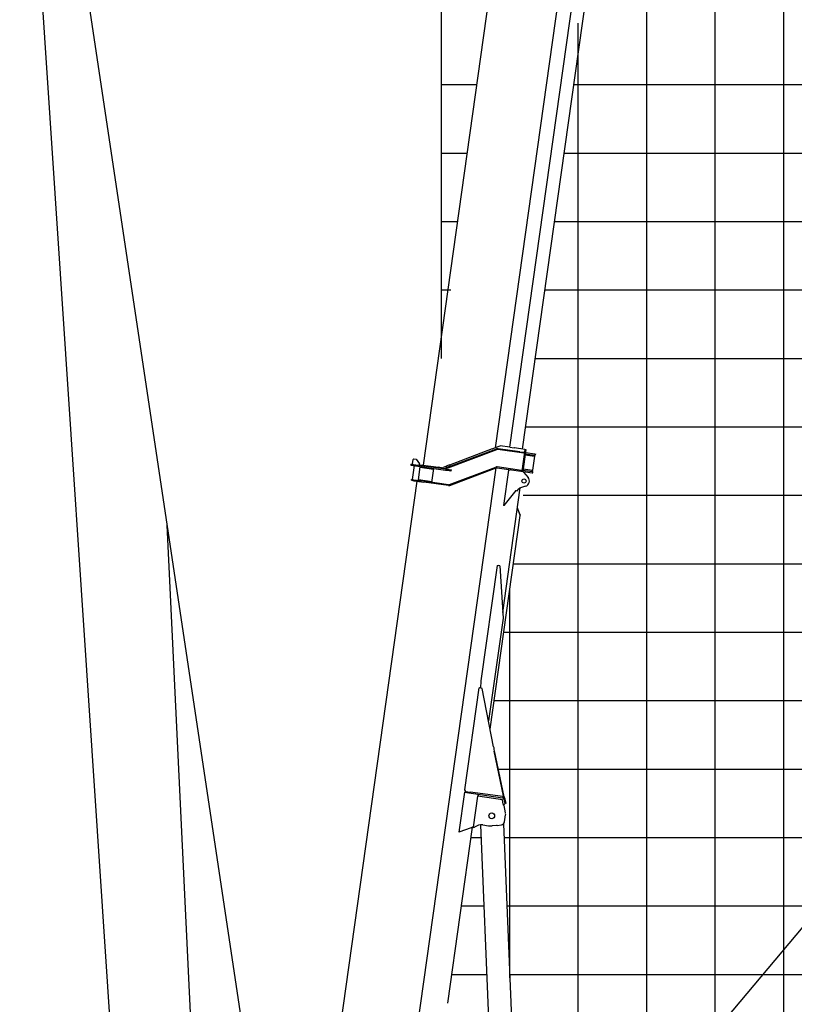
# Model space of a CAD drawing. Extents: x -441179 to 62702, y -334860 to 51651.
# Tile 29 of 68: x -249980 to -238668, y -91663 to -77278. Entities that reach past the tile are written whole.
import ezdxf

# ---------------------------------------------------------------- set-up
doc = ezdxf.new("R2010")
doc.units = 0
doc.layers.get('0').update_dxf_attribs({"linetype": 'CONTINUOUS'})

msp = doc.modelspace()

# ---------------------------------------------------------------- linework, layer by layer
at = {"color": 252, "linetype": 'Continuous'}
for p, q in [((-238822.297051, -98976.151806), (-238822.297051, -64053.715621)), ((-239822.297051, -98976.151806), (-239822.297051, -66610.302851)), ((-240822.297051, -97056.40216), (-240822.297051, -69804.833451)), ((-241822.297051, -96767.571185), (-241822.297051, -77329.752861)), ((-243822.297051, -78226.299673), (-243303.485394, -78226.299673)), ((-241888.717208, -78226.299673), (-226822.297051, -78226.299673)), ((-243822.297051, -79226.299673), (-243444.026229, -79226.299673)), ((-242029.258042, -79226.299673), (-128822.297051, -79226.299673)), ((-243822.297051, -80226.299673), (-243584.567064, -80226.299673)), ((-242169.798877, -80226.299673), (-128822.297051, -80226.299673)), ((-242450.880547, -82226.299673), (-128822.297051, -82226.299673)), ((-242591.421381, -83226.299673), (-128822.297051, -83226.299673)), ((-242628.237615, -84226.299673), (-128822.297051, -84226.299673)), ((-242768.77845, -85226.299673), (-128822.297051, -85226.299673)), ((-242822.297051, -91274.341955), (-242822.297051, -85607.104309)), ((-242909.319285, -86226.299673), (-128822.297051, -86226.299673)), ((-243049.860119, -87226.299673), (-128822.297051, -87226.299673)), ((-242994.597994, -88226.299673), (-128822.297051, -88226.299673)), ((-243388.214563, -89226.299673), (-243238.410872, -89226.299673)), ((-242908.12902, -89226.299673), (-128822.297051, -89226.299673)), ((-243528.755398, -90226.299673), (-243196.501597, -90226.299673)), ((-242866.219744, -90226.299673), (-128822.297051, -90226.299673))]:
    msp.add_line(p, q, dxfattribs=at)
at = {"color": 151, "linetype": 'Continuous'}
for p, q in [((-249744.566857, -71895.347022), (-246014.157288, -96755.171282)), ((-249979.7539, -72037.867969), (-248479.734066, -94682.771869)), ((-224656.150535, -73980.059594), (-242203.098286, -94891.697699)), ((-242882.885168, -83618.802536), (-242882.82595, -83618.810859)), ((-247828.770401, -84662.407136), (-247256.887098, -96755.171282))]:
    msp.add_line(p, q, dxfattribs=at)
at = {"color": 14, "linetype": 'Continuous'}
for p, q in [((-243822.297051, -82226.799005), (-243822.297051, -72226.299673)), ((-243822.297051, -81226.299673), (-243681.68604, -81226.299673)), ((-242310.339712, -81226.299673), (-128822.297051, -81226.299673)), ((-243669.296233, -91226.299673), (-243154.592321, -91226.299673)), ((-242824.310468, -91226.299673), (-128822.297051, -91226.299673))]:
    msp.add_line(p, q, dxfattribs=at)
at = {"color": 130, "linetype": 'Continuous'}
for p, q in [((-243033.587958, -83530.698735), (-241748.779765, -74388.813422)), ((-242822.640734, -83524.267755), (-241540.160395, -74398.945976)), ((-242636.965471, -83550.362711), (-241356.572728, -74439.894954)), ((-244084.871097, -83786.14784), (-242793.901234, -74600.419967)), ((-242884.433413, -83963.94551), (-242883.974067, -83964.010067))]:
    msp.add_line(p, q, dxfattribs=at)
at = {"color": 10, "linetype": 'Continuous'}
for p, q in [((-243781.044919, -83835.260331), (-243014.684908, -83547.880025)), ((-243763.333499, -83841.435278), (-243010.471474, -83559.115322)), ((-243080.010524, -83548.686444), (-243702.396065, -83785.588453)), ((-243081.034382, -83548.54255), (-243057.578969, -83539.721547)), ((-243080.010524, -83548.686444), (-243081.034382, -83548.54255)), ((-243057.578969, -83539.721547), (-242976.549402, -83509.247028)), ((-242616.270292, -83610.830896), (-242995.78641, -83557.493384)), ((-242675.595094, -83590.375913), (-242994.09224, -83545.614058)), ((-242976.549402, -83509.247028), (-242963.754509, -83504.435507)), ((-242821.617451, -83524.411568), (-242961.774468, -83504.713784)), ((-242821.617451, -83524.411568), (-242758.290818, -83533.311546)), ((-242753.014313, -83534.05311), (-242758.290818, -83533.311546)), ((-242603.746375, -83555.031351), (-242753.014313, -83534.05311)), ((-242603.746375, -83555.031351), (-242648.699353, -83874.888412)), ((-242587.635188, -83557.29563), (-242632.588167, -83877.152692)), ((-242603.746375, -83555.031351), (-242587.635188, -83557.29563)), ((-244238.213752, -83706.026431), (-244246.007582, -83761.482414)), ((-244224.661003, -83695.81372), (-244238.213752, -83706.026431)), ((-244224.661003, -83695.81372), (-244191.981682, -83700.406499)), ((-244191.981682, -83700.406499), (-244140.915984, -83768.172969)), ((-244191.979265, -83700.406839), (-244190.001621, -83700.684779)), ((-242675.595094, -83590.375913), (-242648.455787, -83594.190093)), ((-242648.455787, -83594.190093), (-242618.628081, -83598.382104)), ((-242615.992016, -83608.850855), (-242618.628081, -83598.382104)), ((-242616.270292, -83610.830896), (-242615.992016, -83608.850855)), ((-242598.770055, -83636.524325), (-242597.609895, -83637.689568)), ((-242597.609895, -83637.689568), (-242463.292707, -83656.566618)), ((-242596.5423, -83620.673025), (-242460.341761, -83639.814762)), ((-242593.897978, -83601.857694), (-242588.297497, -83602.64479)), ((-242588.297497, -83602.64479), (-242457.697439, -83620.999431)), ((-242487.767713, -83861.151097), (-242459.09809, -83657.156133)), ((-242459.09809, -83657.156133), (-242473.566276, -83637.956178)), ((-242463.292707, -83656.566618), (-242459.09809, -83657.156133)), ((-242451.780874, -83641.017916), (-242460.341761, -83639.814762)), ((-242449.136551, -83622.202585), (-242451.780874, -83641.017916)), ((-244779.336658, -96329.567891), (-243022.046908, -83825.801611)), ((-244262.778289, -83787.399889), (-244233.070247, -83791.575082)), ((-244260.551553, -83771.555838), (-244230.843511, -83775.731031)), ((-244220.196287, -83793.3844), (-244248.86591, -83997.379364)), ((-244246.007582, -83761.482414), (-244235.794851, -83775.035165)), ((-244233.070247, -83791.575082), (-243759.323923, -83858.155786)), ((-244230.843511, -83775.731031), (-243757.097187, -83842.311735)), ((-244156.369992, -84000.280542), (-244129.927102, -83812.129609)), ((-244143.699446, -83787.978331), (-244140.915984, -83768.172969)), ((-244130.622968, -83817.080949), (-243934.549415, -83844.63729)), ((-244126.865364, -83790.344207), (-244125.473633, -83780.441526)), ((-244125.473633, -83780.441526), (-243864.042625, -83817.183258)), ((-243961.68817, -84037.739564), (-243933.018547, -83833.744599)), ((-243819.337924, -83823.466094), (-243864.042625, -83817.183258)), ((-243749.130326, -83803.37728), (-243794.592155, -83820.681762)), ((-243759.323923, -83858.155786), (-243739.33966, -83860.964391)), ((-243757.097187, -83842.311735), (-243737.112924, -83845.12034)), ((-243703.56381, -83782.380797), (-243750.547863, -83799.482433)), ((-243750.547863, -83799.482433), (-243743.023464, -83820.155879)), ((-243696.039388, -83803.054227), (-243743.023464, -83820.155879)), ((-243739.33966, -83860.964391), (-243682.48023, -83868.955463)), ((-243737.112924, -83845.12034), (-243680.253494, -83853.111411)), ((-243703.56381, -83782.380797), (-243696.039388, -83803.054227)), ((-243700.98284, -84070.636847), (-243027.016081, -83814.841003)), ((-243696.724023, -84081.856327), (-243022.758473, -83826.060313)), ((-243007.937474, -83824.400787), (-242626.987686, -83877.939788)), ((-242712.615105, -83853.786981), (-243006.267297, -83812.516857)), ((-242843.022575, -83859.695511), (-242915.531855, -84375.625843)), ((-242828.167638, -83861.783236), (-242843.022575, -83859.695511)), ((-242823.650636, -83858.379431), (-242828.167638, -83861.783236)), ((-242823.650636, -83858.379431), (-242814.614909, -83851.570522)), ((-242685.475799, -83857.601162), (-242712.615105, -83853.786981)), ((-242651.620296, -83862.359243), (-242685.475799, -83857.601162)), ((-242657.31827, -83873.677103), (-242651.898742, -83864.340492)), ((-242651.898742, -83864.340492), (-242651.620296, -83862.359243)), ((-242629.943845, -83858.337361), (-242493.743305, -83877.479098)), ((-242627.71609, -83842.486061), (-242626.279518, -83841.684533)), ((-242626.279518, -83841.684533), (-242491.96233, -83860.561582)), ((-242487.767713, -83861.151097), (-242506.96782, -83875.620514)), ((-242491.96233, -83860.561582), (-242487.767713, -83861.151097)), ((-244260.43877, -84007.871583), (-244258.76859, -83995.987633)), ((-244260.43877, -84007.871583), (-244221.818058, -84013.29937)), ((-244258.76859, -83995.987633), (-244110.22838, -84016.863598)), ((-244155.674126, -83995.329202), (-243959.600573, -84022.885542)), ((-242631.41561, -83877.317484), (-242623.483271, -83886.510195)), ((-242626.987686, -83877.939788), (-242496.387628, -83896.294429)), ((-242623.483097, -83886.511144), (-242555.250368, -83965.595624)), ((-242496.387628, -83896.294429), (-242487.82674, -83897.497584)), ((-242493.743305, -83877.479098), (-242485.182418, -83878.682253)), ((-242487.82674, -83897.497584), (-242485.182418, -83878.682253)), ((-246032.792351, -97215.201299), (-244173.269046, -84020.122489)), ((-244221.818058, -84013.29937), (-244078.229188, -84033.47947)), ((-243715.802628, -84072.296523), (-244110.22838, -84016.863598)), ((-243717.472808, -84084.180472), (-244078.229188, -84033.47947)), ((-242926.526113, -85941.21565), (-242670.162811, -84117.095969)), ((-242713.27609, -84161.420296), (-242690.609488, -84132.527949)), ((-242593.641413, -84094.718463), (-242665.13299, -84115.349791)), ((-242905.62858, -84377.017658), (-242730.913107, -84154.163324)), ((-242738.712435, -84164.267828), (-242731.317956, -84154.818329)), ((-242731.317956, -84154.818329), (-242730.846304, -84154.214317)), ((-242729.743755, -84156.050381), (-242731.317956, -84154.818329)), ((-242729.743755, -84156.050381), (-242729.257262, -84155.428435)), ((-242729.743755, -84156.050381), (-242723.442443, -84160.979221)), ((-242723.442443, -84160.979221), (-242722.897855, -84160.28377)), ((-242914.785415, -84375.730748), (-242915.531855, -84375.625843)), ((-242905.62858, -84377.017658), (-242914.785415, -84375.730748)), ((-242707.857695, -84416.424575), (-242712.494063, -84418.298479)), ((-242711.935257, -84419.683681), (-242712.494063, -84418.298479)), ((-242709.8452, -84424.85428), (-242712.494063, -84418.298479)), ((-242709.8452, -84424.85428), (-242675.48851, -84509.891484)), ((-242670.119494, -84509.832457), (-242707.857695, -84416.424575)), ((-243108.780482, -87645.539835), (-242670.002008, -84523.468765)), ((-242675.48851, -84509.891484), (-242670.002008, -84523.468765)), ((-242672.282585, -84517.822976), (-242674.75565, -84511.704851)), ((-242667.647943, -84515.950394), (-242672.282585, -84517.822976)), ((-242667.647943, -84515.950394), (-242670.119494, -84509.832457)), ((-243007.508348, -85250.337144), (-243244.520121, -86936.763542)), ((-243007.508348, -85250.337144), (-242990.320389, -85252.752755)), ((-242968.570636, -85255.809483), (-242990.320389, -85252.752755)), ((-242968.570636, -85255.809483), (-242921.520109, -86022.822039)), ((-242921.520109, -86022.822039), (-243132.358781, -87523.017138)), ((-243244.520121, -86936.763542), (-243248.403795, -87044.269252)), ((-243481.258949, -88530.324364), (-243271.942591, -87040.96109)), ((-243267.223666, -87041.624292), (-243271.942591, -87040.96109)), ((-243223.826901, -87047.723309), (-243267.223666, -87041.624292)), ((-243059.771468, -87900.209474), (-243223.826901, -87047.723309)), ((-243050.175396, -87957.608972), (-242910.801441, -88630.109961)), ((-242913.267403, -88618.229168), (-243049.302552, -87962.680176)), ((-243486.299415, -88565.969816), (-243568.411565, -89150.228125)), ((-243485.873303, -88566.029702), (-243486.299415, -88565.969816)), ((-243485.873303, -88566.029702), (-242928.654115, -88644.341752)), ((-243465.136369, -88552.786494), (-243481.258949, -88530.324364)), ((-243476.413195, -88551.201639), (-243478.640013, -88567.046275)), ((-243469.350653, -88552.194215), (-243476.413195, -88551.201639)), ((-243469.350653, -88552.194215), (-243402.013142, -88561.657885)), ((-242926.475646, -88628.490321), (-243402.013142, -88561.657885)), ((-243285.212352, -88608.368295), (-243287.439066, -88624.212188)), ((-243285.212352, -88608.368295), (-243283.263936, -88594.504592)), ((-243350.762869, -89074.784457), (-243287.439066, -88624.212188)), ((-242930.943478, -88674.314376), (-243287.439066, -88624.212188)), ((-242917.098055, -88741.441538), (-242930.943478, -88674.314376)), ((-242926.41066, -88628.499455), (-242910.677825, -88630.71056)), ((-242914.653639, -88747.292148), (-242911.967042, -88747.669725)), ((-242913.267403, -88618.229168), (-242910.677825, -88630.71056)), ((-242906.924185, -88743.868309), (-242911.967042, -88747.669725)), ((-242889.378453, -88730.647338), (-242906.924185, -88743.868309)), ((-242889.63691, -88730.194965), (-242903.595028, -88667.520527)), ((-242874.019717, -88726.716329), (-242889.63691, -88730.194965)), ((-242889.487449, -88730.162046), (-242889.378453, -88730.647338)), ((-242874.019717, -88726.716329), (-242887.978019, -88664.04338)), ((-242910.452234, -88757.569337), (-242889.528456, -88867.239416)), ((-242899.860133, -88997.260986), (-242884.586569, -88893.14498)), ((-242888.264954, -88873.861709), (-242884.586569, -88893.14498)), ((-243218.234683, -89042.9187), (-243132.476205, -89054.971268)), ((-243007.019962, -89048.569981), (-242942.730717, -89040.275013)), ((-243728.457592, -91647.254614), (-243367.303437, -89077.509272)), ((-243568.411565, -89150.228125), (-243564.76066, -89148.908364)), ((-243388.725476, -89085.255461), (-243564.76066, -89148.908364)), ((-243367.303437, -89077.509272), (-243388.725476, -89085.255461)), ((-243367.303437, -89077.509272), (-243351.458776, -89079.736094)), ((-243350.762869, -89074.784457), (-243351.458776, -89079.736094)), ((-243350.762869, -89074.784457), (-243335.909467, -89076.871966)), ((-243018.946766, -89048.353761), (-243081.704663, -89055.598101))]:
    msp.add_line(p, q, dxfattribs=at)
at = {"color": 161, "linetype": 'Continuous'}
for p, q in [((-243060.16083, -93479.535732), (-243246.151687, -89041.595565)), ((-242916.431979, -89028.182205), (-242730.458063, -93465.718128))]:
    msp.add_line(p, q, dxfattribs=at)
at = {"color": 10, "linetype": 'Continuous'}
for points in [[(-243059.771468, -87900.209474), (-243058.099078, -87910.621227), (-243056.386631, -87921.033208), (-243054.05715, -87934.915662), (-243049.302552, -87962.680176)], [(-242910.452234, -88757.569337), (-242912.628739, -88752.191666), (-242914.106634, -88748.607906), (-242917.098055, -88741.441538)], [(-243007.019962, -89048.569981), (-243010.984316, -89048.512843), (-243018.946766, -89048.353761)], [(-243007.019962, -89048.569981), (-243010.984316, -89048.512843), (-243018.946766, -89048.353761)]]:
    msp.add_lwpolyline(points, dxfattribs=at)
for centre, radius in [((-242615.822876, -84017.854793), 30.249999), ((-243086.254255, -88909.993204), 42)]:
    msp.add_circle(centre, radius, dxfattribs=at)
for centre, radius, start, end in [((-242999.93744, -83587.204822), 42.000004, 82.000005, 110.555814), ((-242999.93744, -83587.204822), 30.000003, 81.999995, 110.555814), ((-244261.665005, -83779.478458), 8.000001, 81.999995, 262), ((-243812.379269, -83773.952691), 50.000004, 262, 290.83863), ((-243791.577742, -83807.170982), 30.000003, 262.096527, 290.555814), ((-243012.112667, -83854.108829), 42.000004, 81.999995, 110.783628), ((-243012.112667, -83854.108829), 30.000003, 81.999995, 110.783628), ((-242615.822876, -84017.854793), 79.999998, 286.096984, 40.786876), ((-243711.627435, -84042.588481), 42.000004, 262, 290.783633), ((-243711.627435, -84042.588481), 30.000003, 262, 290.783633), ((-242651.270786, -84163.390162), 49.999999, 106.096984, 141.88626), ((-242717.209237, -84158.334351), 5, 232.642249, 321.886265), ((-242932.877595, -88674.042553), 29.999999, 12.556044, 81.999995), ((-242932.877595, -88674.042553), 45.999999, 12.556044, 81.999995), ((-243239.110648, -89191.45891), 149.999997, 81.999995, 130.189684), ((-243104.641585, -88856.917654), 199.999996, 262, 276.585167)]:
    msp.add_arc(centre, radius, start, end, dxfattribs=at)
for centre, major_axis, ratio, start_param, end_param in [((-244237.898333, -83782.818646), (1.113453, 7.922628), 0.952424, 3.1346256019, 3.1415926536), ((-244237.898333, -83782.818646), (1.113453, 7.922628), 0.952424, 3.1415926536, 3.149371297), ((-244237.898333, -83782.818646), (-1.113453, -7.922628), 0.952424, 0, 0.003433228), ((-243681.366946, -83861.034031), (1.113453, 7.922628), 0.672673, 3.1415926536, 6.2831853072), ((-242947.783672, -88990.830866), (-15.748238, -47.455281), 0.965926, 0.4353483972, 1.7515855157), ((-242947.783672, -88990.830866), (-15.748238, -47.455281), 0.965926, 0.4353483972, 0.921054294)]:
    msp.add_ellipse(centre, major_axis=major_axis, ratio=ratio, start_param=start_param, end_param=end_param, dxfattribs=at)

doc.saveas('drawing.dxf')
